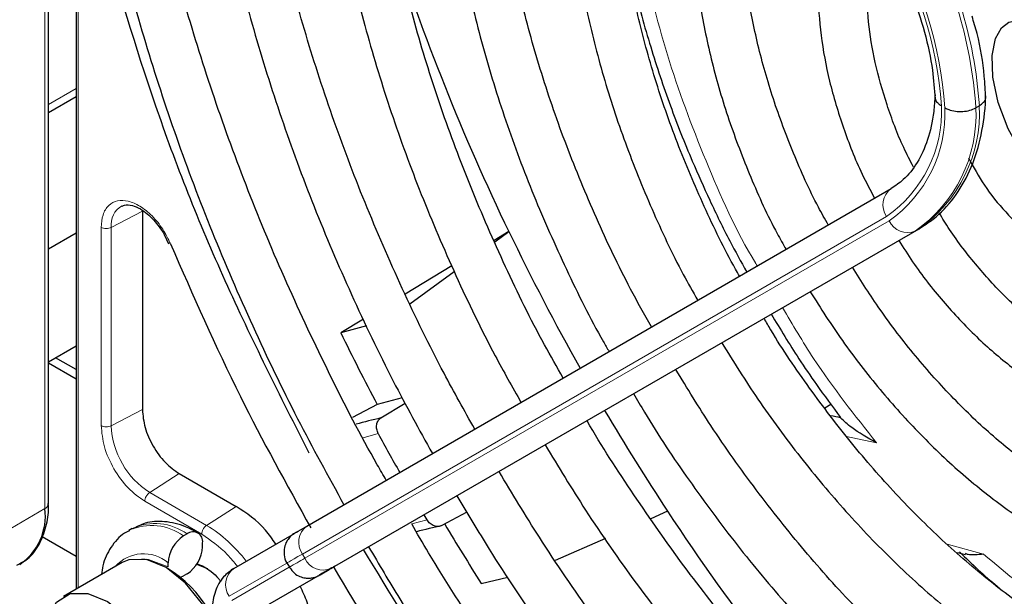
# Paper-space layout 'Blatt2' of a CAD drawing. Header units: millimetres. Extents: x 5 to 418, y 2 to 292.
# Tile 62 of 115: x 96.41 to 103.14, y 216.33 to 220.27. Entities that reach past the tile are written whole.
import ezdxf

# ---------------------------------------------------------------- set-up
doc = ezdxf.new("R2010")
doc.units = ezdxf.units.MM

psp = doc.layouts.new('Blatt2')

# ---------------------------------------------------------------- linework, layer by layer
at = {"color": 7, "linetype": 'Continuous', "lineweight": 25}
for p, q in [((96.6064, 216.9611), (96.6064, 223.2383)), ((96.7949, 222.4881), (96.7949, 216.3765)), ((96.7949, 219.742), (96.6064, 219.6332)), ((102.9739, 219.6811), (102.9503, 219.6675)), ((98.3744, 216.8075), (102.3709, 219.1154)), ((97.2484, 218.9596), (97.2484, 217.6039)), ((98.5646, 216.5324), (102.5612, 218.8403)), ((96.7949, 218.8092), (96.6064, 218.7004)), ((97.3984, 218.8019), (97.4272, 218.7371)), ((99.7559, 218.8206), (99.655, 218.7599)), ((99.6592, 218.7503), (99.7559, 218.8206)), ((99.3658, 218.5861), (99.0458, 218.3937)), ((99.0782, 218.3277), (99.3818, 218.5485)), ((98.7605, 218.2222), (98.6055, 218.1291)), ((98.7824, 218.1767), (98.6055, 218.1291)), ((96.6064, 217.9306), (96.7949, 218.0394)), ((96.7949, 217.8781), (96.6551, 217.9588)), ((96.7949, 217.8123), (96.6064, 217.9211)), ((98.8544, 217.6397), (98.6853, 217.5507)), ((99.0259, 217.6852), (98.8544, 217.6397)), ((98.8806, 217.547), (99.0463, 217.6475)), ((101.9163, 217.616), (101.9578, 217.6414)), ((97.5012, 217.166), (97.8901, 216.9415)), ((99.1964, 216.8502), (99.1756, 216.8853)), ((99.4677, 216.9037), (99.298, 216.8106)), ((100.8411, 216.9085), (100.7261, 216.8581)), ((97.1793, 216.7909), (97.1557, 216.7773)), ((97.5542, 216.7537), (97.5307, 216.7401)), ((97.8743, 216.5186), (98.2881, 216.7576)), ((96.562, 216.7352), (96.7949, 216.6008)), ((97.6603, 216.6653), (97.6603, 216.6925)), ((100.4155, 216.7218), (100.0728, 216.5714)), ((102.8246, 216.628), (102.8792, 216.6137)), ((97.1094, 216.5581), (96.7087, 216.3268)), ((97.4246, 216.5292), (97.4246, 216.5564)), ((97.6208, 216.5497), (97.6603, 216.536)), ((98.2374, 216.5552), (98.2541, 216.5263)), ((97.5542, 216.4815), (97.5307, 216.4679)), ((98.0645, 216.2435), (98.4783, 216.4825)), ((98.4654, 216.4751), (98.5256, 216.5098)), ((99.5668, 216.4158), (99.7479, 216.459))]:
    psp.add_line(p, q, dxfattribs=at)
at = {"color": 7, "linetype": 'Continuous', "lineweight": 18}
for p, q in [((96.582, 223.2004), (96.582, 216.9271)), ((96.8095, 222.3559), (96.8095, 216.385)), ((96.6064, 219.6895), (96.7949, 219.7983)), ((96.6064, 219.6332), (96.7949, 219.7421)), ((97.2484, 218.9596), (97.0356, 218.849)), ((102.3399, 218.9243), (98.3433, 216.6164)), ((96.9668, 217.4943), (96.9668, 218.85)), ((97.0356, 217.4933), (97.0356, 218.849)), ((98.36, 216.5875), (102.3565, 218.8954)), ((102.5612, 218.8403), (102.5376, 218.8267)), ((102.5376, 218.8267), (98.5411, 216.5188)), ((97.2484, 217.6039), (97.0356, 217.4933)), ((98.8623, 217.4397), (98.7588, 217.4108)), ((102.2715, 217.3769), (102.0656, 217.4204)), ((97.5012, 217.166), (97.299, 217.037)), ((97.6879, 216.8125), (97.299, 217.037)), ((97.6544, 216.7524), (97.2656, 216.9769)), ((96.2685, 216.7461), (96.582, 216.9271)), ((97.8901, 216.9415), (97.6879, 216.8125)), ((99.0913, 216.8219), (99.1964, 216.8502)), ((102.7542, 216.6828), (103.0027, 216.6155)), ((98.3433, 216.6164), (98.36, 216.5875)), ((98.2374, 216.5551), (97.8432, 216.3275)), ((97.8599, 216.2986), (98.2534, 216.5259)), ((98.4548, 216.4689), (98.0409, 216.2299))]:
    psp.add_line(p, q, dxfattribs=at)
at = {"color": 7, "linetype": 'Continuous', "lineweight": 25, "flags": 128}
for points in [[(103.6382, 218.9876), (103.5154, 219.0703), (103.3868, 219.1946), (103.2691, 219.3491), (103.1718, 219.5232), (103.1025, 219.7038), (103.0657, 219.8761), (103.0617, 220.0257), (103.0852, 220.1401), (103.1257, 220.2136), (103.1767, 220.2537), (103.2481, 220.2687), (103.3409, 220.2544), (103.4577, 220.2028), (103.4577, 220.2028), (103.5243, 220.1595), (103.6541, 220.0468), (103.7765, 219.9012), (103.8112, 219.8454)], [(98.3002, 216.7646), (98.3033, 216.7665), (98.3151, 216.7733), (98.331, 216.7824), (98.3508, 216.7939), (98.3744, 216.8075)], [(97.6927, 215.5477), (97.6976, 215.5506), (97.7746, 215.6353), (97.8111, 215.7653), (97.8032, 215.9264), (97.7517, 216.1012), (97.6622, 216.2708), (97.5444, 216.4167), (97.411, 216.5233), (97.2766, 216.5788), (97.1557, 216.5774), (97.1094, 216.5581)], [(97.6957, 216.5155), (97.6956, 216.5156), (97.62, 216.5459)], [(98.5248, 216.5093), (98.5212, 216.5073), (98.5102, 216.5009), (98.4953, 216.4923), (98.4768, 216.4816), (98.4548, 216.4689)], [(98.5411, 216.5188), (98.5175, 216.5052), (98.4977, 216.4938), (98.4818, 216.4846), (98.47, 216.4778), (98.4624, 216.4734), (98.4591, 216.4715), (98.459, 216.4714)], [(98.4783, 216.4825), (98.5019, 216.4961), (98.5217, 216.5076), (98.5376, 216.5167), (98.5494, 216.5235), (98.5534, 216.5259)], [(98.5256, 216.5098), (98.5305, 216.5127), (98.5316, 216.5133)], [(98.5604, 216.5299), (98.5593, 216.5293), (98.554, 216.5262)], [(97.5074, 216.4575), (97.51, 216.4583), (97.5307, 216.4679)], [(96.5878, 216.0597), (96.603, 216.179), (96.6606, 216.2878), (96.755, 216.3461), (96.8759, 216.3475), (97.0103, 216.292), (97.1437, 216.1854), (97.2615, 216.0394), (97.351, 215.8699), (97.4025, 215.6951), (97.4104, 215.5339), (97.3739, 215.404), (97.2969, 215.3193), (97.1878, 215.2891), (97.1878, 215.2891)]]:
    psp.add_lwpolyline(points, dxfattribs=at)
at = {"color": 7, "linetype": 'Continuous', "lineweight": 18, "flags": 128}
for points in [[(98.3433, 216.6164), (98.3129, 216.5988), (98.2874, 216.584), (98.2669, 216.5722), (98.2517, 216.5634), (98.2419, 216.5578), (98.2376, 216.5553), (98.2374, 216.5552)], [(97.2458, 216.5838), (97.2903, 216.58), (97.4246, 216.5292)], [(98.459, 216.4714), (98.4601, 216.472), (98.4654, 216.4751)]]:
    psp.add_lwpolyline(points, dxfattribs=at)
at = {"color": 7, "linetype": 'Continuous', "lineweight": 18}
for centre, radius, start, end in [((100.0344, 219.4835), 2.9461, 3.84586, 30.94452), ((100.0109, 219.4699), 2.9461, 3.84586, 30.94452), ((100.0396, 219.4926), 2.6814, 4.03412, 30.92588), ((100.0151, 219.4773), 2.7296, 3.99715, 30.92952), ((101.8375, 219.644), 0.8777, 304.91275, 2.4318), ((101.8444, 219.6287), 0.8944, 304.92656, 2.49063), ((101.9816, 219.6213), 0.9698, 304.98315, 2.73052), ((102.0051, 219.6349), 0.9698, 304.98315, 2.73052), ((102.4529, 219.004), 0.1383, 126.35124, 215.18509), ((97.1829, 218.8682), 0.1486, 119.52026, 187.42766), ((102.4821, 218.9535), 0.1384, 204.8163, 293.64307), ((97.6075, 217.5193), 0.5725, 182.60548, 237.39452), ((97.3112, 216.4393), 0.3724, 53.88996, 114.14131), ((97.3353, 216.4543), 0.371, 53.82146, 114.86808), ((97.1863, 215.9866), 0.9663, 36.9374, 58.72665), ((98.4564, 216.6961), 0.1383, 126.35124, 215.18509), ((97.2565, 216.3595), 0.2589, 49.51679, 138.47198), ((215.9212, 12.9413), 235.1434, 119.997057, 120.026869), ((98.4856, 216.6456), 0.1384, 204.8163, 293.64307), ((97.9563, 216.4072), 0.1383, 126.35124, 215.18509), ((96.7728, 219.5465), 3.5062, 299.97803, 300.10636)]:
    psp.add_arc(centre, radius, start, end, dxfattribs=at)
at = {"color": 7, "linetype": 'Continuous', "lineweight": 25}
for centre, radius, start, end in [((113.6825, 225.5532), 15.4687, 197.7298, 205.80096), ((114.5095, 225.933), 16.3785, 205.73768, 209.42324), ((114.1359, 225.7207), 17.2866, 206.05041, 207.87023), ((114.5374, 225.9452), 16.4088, 210.57672, 213.41658), ((100.1878, 208.4561), 9.2757, 78.57756, 78.99642), ((100.2571, 211.7069), 6.0001, 103.26292, 104.94227), ((113.3423, 225.257), 16.4554, 208.36326, 209.42011), ((96.5647, 216.9652), 0.0419, 294.37466, 354.3052), ((96.1856, 216.8766), 0.3996, 304.05635, 7.25583), ((113.7737, 225.4094), 15.4763, 213.31791, 222.20638), ((114.222, 225.7634), 17.3825, 210.96241, 212.53109), ((97.5956, 216.703), 0.0655, 350.78596, 129.20329), ((100.538, 211.2056), 5.7405, 102.47533, 104.27409), ((97.6549, 216.5459), 0.2305, 122.60548, 177.39452), ((97.43, 216.6757), 0.2305, 302.60548, 357.39452), ((97.0009, 215.8219), 0.8125, 0.47936, 59.51524), ((184.429, 67.7937), 171.7437, 119.997132, 120.026725)]:
    psp.add_arc(centre, radius, start, end, dxfattribs=at)
for points, knots in [([(98.4116, 227.6195), (98.3131, 227.5398), (98.1057, 227.372), (97.8264, 227.0634), (97.5672, 226.7078), (97.3417, 226.3117), (97.1503, 225.8787), (96.9944, 225.4105), (96.8749, 224.91), (96.7926, 224.3799), (96.7478, 223.8234), (96.7409, 223.2437), (96.7717, 222.644), (96.8399, 222.0277), (96.9453, 221.3983), (97.087, 220.7591), (97.2642, 220.1136), (97.476, 219.4655), (97.7209, 218.8181), (97.9984, 218.1754), (98.2984, 217.5512), (98.5198, 217.1489), (98.6273, 216.9535)], [0, 0, 0, 0, 0.045036, 0.094766, 0.144622, 0.194644, 0.244835, 0.295175, 0.345629, 0.396161, 0.446738, 0.497338, 0.547939, 0.598533, 0.649113, 0.699679, 0.750229, 0.800766, 0.851292, 0.901808, 0.952318, 1, 1, 1, 1]), ([(98.9172, 217.1209), (98.8965, 217.1563), (98.7584, 217.3919), (98.5286, 217.8418), (98.2317, 218.467), (97.9678, 219.1), (97.7353, 219.7354), (97.5364, 220.3701), (97.3718, 221.0002), (97.2426, 221.622), (97.1493, 222.2321), (97.0926, 222.8267), (97.0725, 223.4025), (97.0891, 223.9562), (97.1421, 224.4846), (97.2311, 224.9846), (97.3553, 225.4536), (97.514, 225.889), (97.7062, 226.2884), (97.9303, 226.6507), (98.1876, 226.9705), (98.4055, 227.1958), (98.5464, 227.2991), (98.5817, 227.325)], [0, 0, 0, 0, 0.0090432, 0.060312, 0.1115771, 0.1628355, 0.2140841, 0.2653199, 0.3165401, 0.3677422, 0.4189241, 0.4700846, 0.5212243, 0.5723461, 0.6234566, 0.6745652, 0.7256871, 0.7768483, 0.8280854, 0.8794441, 0.930974, 0.9827148, 1, 1, 1, 1]), ([(99.0199, 226.5659), (98.9652, 226.5237), (98.8069, 226.4017), (98.5774, 226.1526), (98.3312, 225.8241), (98.1194, 225.4541), (97.9416, 225.0474), (97.7995, 224.6057), (97.6939, 224.1321), (97.6256, 223.6295), (97.5951, 223.1015), (97.6025, 222.5514), (97.6477, 221.9828), (97.7301, 221.3995), (97.8493, 220.8049), (98.0044, 220.203), (98.1944, 219.5974), (98.4178, 218.9919), (98.6742, 218.3906), (98.9442, 217.8251), (99.1418, 217.4675), (99.2326, 217.3031)], [0, 0, 0, 0, 0.028294, 0.081882, 0.135618, 0.189564, 0.243733, 0.298097, 0.35261, 0.40722, 0.461884, 0.51657, 0.571253, 0.625922, 0.680572, 0.735203, 0.789815, 0.844412, 0.898996, 0.953571, 1, 1, 1, 1]), ([(99.5224, 217.4705), (99.4512, 217.5973), (99.274, 217.9129), (99.0224, 218.4314), (98.7661, 219.0193), (98.5424, 219.6115), (98.3515, 220.2033), (98.195, 220.7911), (98.0737, 221.3708), (97.9885, 221.9385), (97.9396, 222.4904), (97.9274, 223.0229), (97.9518, 223.5323), (98.0123, 224.0155), (98.1084, 224.4691), (98.2392, 224.8904), (98.4038, 225.2767), (98.6006, 225.6268), (98.8308, 225.9349), (99.0275, 226.1513), (99.1562, 226.2497), (99.1883, 226.2742)], [0, 0, 0, 0, 0.037346, 0.092917, 0.148479, 0.20403, 0.259565, 0.315079, 0.370569, 0.426032, 0.481467, 0.536873, 0.592256, 0.647627, 0.703, 0.7584, 0.813873, 0.869475, 0.92528, 0.981353, 1, 1, 1, 1]), ([(99.6255, 225.5171), (99.6073, 225.5035), (99.4921, 225.4174), (99.3083, 225.2165), (99.0783, 224.9146), (98.8839, 224.5696), (98.7232, 224.1886), (98.5986, 223.7729), (98.5108, 223.326), (98.4606, 222.8514), (98.4484, 222.3526), (98.4741, 221.8337), (98.5374, 221.2985), (98.6377, 220.751), (98.7742, 220.1952), (98.9459, 219.6352), (99.151, 219.075), (99.3896, 218.5193), (99.6185, 218.0431), (99.7786, 217.7591), (99.8384, 217.6529)], [0, 0, 0, 0, 0.010955, 0.069466, 0.128157, 0.187128, 0.246402, 0.305942, 0.365676, 0.42553, 0.485445, 0.545376, 0.605295, 0.665189, 0.725058, 0.784901, 0.844721, 0.904524, 0.964315, 1, 1, 1, 1]), ([(100.1271, 217.8196), (100.0838, 217.8954), (99.9414, 218.1444), (99.729, 218.5803), (99.4915, 219.1217), (99.2872, 219.6675), (99.1157, 220.2125), (98.9787, 220.7526), (98.8772, 221.2834), (98.8118, 221.8007), (98.7829, 222.3005), (98.7905, 222.7789), (98.8343, 223.232), (98.9137, 223.6564), (99.0279, 224.049), (99.1755, 224.4071), (99.3561, 224.7274), (99.5602, 225.0051), (99.718, 225.1537), (99.794, 225.2252)], [0, 0, 0, 0, 0.026779, 0.087955, 0.149121, 0.210271, 0.271397, 0.332493, 0.393555, 0.454577, 0.515558, 0.576501, 0.637419, 0.698329, 0.759264, 0.820282, 0.881468, 0.942931, 1, 1, 1, 1]), ([(100.2354, 224.4683), (100.1622, 224.3989), (100.0073, 224.2521), (99.8097, 223.9773), (99.6358, 223.6582), (99.4974, 223.3015), (99.3951, 222.9117), (99.3301, 222.4918), (99.303, 222.046), (99.3141, 221.5784), (99.363, 221.0934), (99.4492, 220.5954), (99.5717, 220.0888), (99.7296, 219.5782), (99.9205, 219.0675), (100.1459, 218.563), (100.321, 218.206), (100.4281, 218.0233), (100.4412, 218.001)], [0, 0, 0, 0, 0.058518, 0.123809, 0.1895, 0.255628, 0.322126, 0.38888, 0.455778, 0.522736, 0.589688, 0.656612, 0.723497, 0.790345, 0.857162, 0.923953, 0.99073, 1, 1, 1, 1]), ([(100.7315, 218.1687), (100.683, 218.2548), (100.5459, 218.4987), (100.3504, 218.9135), (100.1457, 219.4062), (99.9746, 219.9013), (99.837, 220.3932), (99.7346, 220.8773), (99.668, 221.3489), (99.6378, 221.8034), (99.644, 222.2366), (99.6861, 222.6441), (99.7635, 223.0222), (99.8749, 223.3679), (100.0196, 223.6771), (100.1931, 223.9505), (100.3327, 224.0979), (100.4024, 224.1714)], [0, 0, 0, 0, 0.037667, 0.106577, 0.175468, 0.24433, 0.313152, 0.381924, 0.450638, 0.51929, 0.587883, 0.656434, 0.724974, 0.793559, 0.862291, 0.931327, 1, 1, 1, 1]), ([(100.844, 223.4066), (100.7981, 223.3617), (100.6797, 223.2461), (100.5253, 223.0138), (100.3787, 222.7182), (100.2688, 222.3856), (100.1954, 222.0216), (100.16, 221.6299), (100.1629, 221.2153), (100.2039, 220.7828), (100.2823, 220.3373), (100.3972, 219.884), (100.5466, 219.4275), (100.7308, 218.9739), (100.8986, 218.6129), (101.0139, 218.4098), (101.0473, 218.351)], [0, 0, 0, 0, 0.047486, 0.122435, 0.198023, 0.274288, 0.351089, 0.428222, 0.505507, 0.582816, 0.660082, 0.73729, 0.81444, 0.891543, 0.968612, 1, 1, 1, 1]), ([(101.3341, 218.5166), (101.3248, 218.5326), (101.2347, 218.6867), (101.0892, 218.9921), (100.9027, 219.4271), (100.751, 219.8656), (100.6325, 220.3002), (100.5493, 220.7261), (100.502, 221.1378), (100.491, 221.5302), (100.5158, 221.8985), (100.576, 222.238), (100.6694, 222.5459), (100.797, 222.8153), (100.914, 223.0028), (100.9967, 223.0858), (101.0173, 223.1064)], [0, 0, 0, 0, 0.009279, 0.089872, 0.17044, 0.25096, 0.331413, 0.41178, 0.492045, 0.572204, 0.652271, 0.732297, 0.812351, 0.892606, 0.973344, 1, 1, 1, 1]), ([(101.4573, 222.3441), (101.4308, 222.3156), (101.3436, 222.2219), (101.231, 222.0215), (101.1206, 221.7483), (101.0486, 221.4398), (101.014, 221.1033), (101.018, 220.7436), (101.0602, 220.3666), (101.1401, 219.9785), (101.2553, 219.5848), (101.4066, 219.1925), (101.5401, 218.8953), (101.6312, 218.7355), (101.6515, 218.6999)], [0, 0, 0, 0, 0.039741, 0.130363, 0.222184, 0.315157, 0.408913, 0.503045, 0.59725, 0.691378, 0.785399, 0.879323, 0.973179, 1, 1, 1, 1]), ([(101.9404, 218.8668), (101.9176, 218.9072), (101.8279, 219.0663), (101.6995, 219.3561), (101.5592, 219.7282), (101.4541, 220.0988), (101.3834, 220.4603), (101.3487, 220.8068), (101.3498, 221.1319), (101.3858, 221.4308), (101.4565, 221.6962), (101.5405, 221.8996), (101.6109, 221.9973), (101.6368, 222.0333)], [0, 0, 0, 0, 0.0344765, 0.1357611, 0.2369695, 0.3380528, 0.4389646, 0.5396681, 0.6401524, 0.7404648, 0.8407373, 0.9412343, 1, 1, 1, 1]), ([(102.0789, 221.2675), (102.0661, 221.25), (102.0089, 221.1715), (101.9431, 220.9965), (101.8838, 220.7463), (101.8654, 220.4657), (101.8853, 220.1649), (101.9433, 219.8506), (102.0392, 219.5314), (102.1445, 219.2613), (102.2282, 219.1045), (102.2574, 219.0498)], [0, 0, 0, 0, 0.035581, 0.159078, 0.285432, 0.413893, 0.543301, 0.672765, 0.802002, 0.931013, 1, 1, 1, 1]), ([(102.5231, 219.2622), (102.5002, 219.3064), (102.4283, 219.4456), (102.3385, 219.6878), (102.2564, 219.9779), (102.2106, 220.2577), (102.2005, 220.5172), (102.2213, 220.7448), (102.2597, 220.8661), (102.2778, 220.9232)], [0, 0, 0, 0, 0.073749, 0.232322, 0.390518, 0.548152, 0.705087, 0.86135, 1, 1, 1, 1]), ([(96.9659, 220.8877), (97.0822, 220.4877), (97.315, 219.6873), (97.7942, 218.4808), (98.1901, 217.6984), (98.3879, 217.3073)], [0, 0, 0, 0, 0.333225, 0.666786, 1, 1, 1, 1]), ([(102.316, 220.8569), (102.3411, 220.8119), (102.4142, 220.6806), (102.5148, 220.4542), (102.6035, 220.1845), (102.6559, 219.9393), (102.6663, 219.7938), (102.6709, 219.7298)], [0, 0, 0, 0, 0.121243, 0.354097, 0.586718, 0.818525, 1, 1, 1, 1]), ([(100.5411, 220.8467), (100.5631, 220.7322), (100.6115, 220.4798), (100.7199, 220.0893), (100.8539, 219.6885), (100.9925, 219.3385), (101.1306, 219.0306), (101.2537, 218.7765), (101.3435, 218.6151), (101.3826, 218.5447)], [0, 0, 0, 0, 0.149798, 0.330043, 0.502835, 0.665623, 0.782034, 0.904853, 1, 1, 1, 1]), ([(104.0511, 220.0833), (104.0263, 220.1192), (103.9562, 220.2207), (103.8192, 220.3561), (103.698, 220.4477), (103.6005, 220.5058), (103.4975, 220.5579), (103.3467, 220.6025), (103.1776, 220.6056), (103.028, 220.5591), (102.9265, 220.4983), (102.889, 220.4451), (102.8826, 220.4361)], [0, 0, 0, 0, 0.077715, 0.219903, 0.355691, 0.375851, 0.453134, 0.598863, 0.724632, 0.8456, 0.973943, 1, 1, 1, 1]), ([(103.0181, 219.7351), (103.0151, 219.7846), (103.0064, 219.9276), (102.9779, 220.1156), (102.9358, 220.2544), (102.9238, 220.2936)], [0, 0, 0, 0, 0.2753594, 0.794854, 1, 1, 1, 1]), ([(102.6709, 219.755), (102.6684, 219.7168), (102.661, 219.6055), (102.6239, 219.4435), (102.5522, 219.2867), (102.4662, 219.1791), (102.3992, 219.1343), (102.3709, 219.1154)], [0, 0, 0, 0, 0.121998, 0.35528, 0.588901, 0.826298, 1, 1, 1, 1]), ([(102.5612, 218.8403), (102.5942, 218.8615), (102.6835, 218.9187), (102.8051, 219.0476), (102.9137, 219.232), (102.9855, 219.4485), (103.0123, 219.6275), (103.0172, 219.7305), (103.0181, 219.749)], [0, 0, 0, 0, 0.120337, 0.325835, 0.532783, 0.744527, 0.954131, 1, 1, 1, 1]), ([(102.6725, 219.7407), (102.6725, 219.7348), (102.6726, 219.7191), (102.6889, 219.699), (102.7059, 219.6862), (102.7137, 219.6816), (102.7144, 219.6812)], [0, 0, 0, 0, 0.267005, 0.707923, 0.972609, 1, 1, 1, 1]), ([(102.9739, 219.6811), (102.9844, 219.6887), (103.0055, 219.7038), (103.0186, 219.727), (103.0163, 219.7406), (103.0157, 219.7445)], [0, 0, 0, 0, 0.416078, 0.832149, 1, 1, 1, 1]), ([(102.738, 219.6676), (102.7388, 219.6672), (102.7467, 219.6627), (102.7689, 219.6527), (102.81, 219.6427), (102.861, 219.6411), (102.911, 219.6489), (102.9372, 219.6613), (102.9503, 219.6675)], [0, 0, 0, 0, 0.013464, 0.142089, 0.356782, 0.571253, 0.785625, 1, 1, 1, 1]), ([(102.8992, 219.3254), (102.934, 219.2622), (103.0073, 219.1289), (103.1518, 218.9498), (103.3178, 218.7925), (103.498, 218.6781), (103.635, 218.6163), (103.7093, 218.61), (103.7209, 218.609)], [0, 0, 0, 0, 0.175188, 0.369422, 0.564863, 0.762583, 0.963089, 1, 1, 1, 1]), ([(97.1104, 218.9941), (97.1156, 218.9974), (97.132, 219.0079), (97.175, 219.0034), (97.2308, 218.9805), (97.2816, 218.9447), (97.3402, 218.89), (97.3757, 218.8363), (97.3984, 218.8019)], [0, 0, 0, 0, 0.09615, 0.304831, 0.476585, 0.615596, 0.753805, 1, 1, 1, 1]), ([(104.0561, 217.8429), (104.047, 217.8437), (103.9747, 217.8502), (103.8208, 217.9062), (103.6033, 218.0129), (103.3819, 218.1658), (103.1644, 218.3557), (102.9582, 218.581), (102.8007, 218.7815), (102.7222, 218.9111), (102.6992, 218.9492)], [0, 0, 0, 0, 0.022262, 0.176417, 0.328409, 0.480023, 0.631813, 0.784027, 0.936627, 1, 1, 1, 1]), ([(97.4411, 218.7365), (97.5942, 218.3868), (97.8824, 217.7284), (98.2354, 217.0928), (98.4009, 216.7948)], [0, 0, 0, 0, 0.531204, 1, 1, 1, 1]), ([(102.4241, 218.7612), (102.4546, 218.7118), (102.5461, 218.564), (102.7245, 218.3403), (102.9522, 218.0966), (103.1954, 217.8877), (103.4474, 217.7176), (103.7043, 217.5898), (103.9588, 217.5142), (104.1449, 217.4834), (104.2396, 217.4953), (104.2557, 217.4973)], [0, 0, 0, 0, 0.0645949, 0.193533, 0.3226821, 0.4521808, 0.5821472, 0.7126162, 0.8433308, 0.9733049, 1, 1, 1, 1]), ([(104.7005, 216.7269), (104.7, 216.7268), (104.6244, 216.7122), (104.4531, 216.7255), (104.1906, 216.7714), (103.9148, 216.8688), (103.6333, 217.0091), (103.3497, 217.1923), (103.0689, 217.4153), (102.7953, 217.6748), (102.5347, 217.9671), (102.3014, 218.2686), (102.1673, 218.4805), (102.1059, 218.5774)], [0, 0, 0, 0, 0.0006075, 0.1052974, 0.2078829, 0.3092315, 0.4100683, 0.5107943, 0.6115581, 0.7124533, 0.8134936, 0.9146557, 1, 1, 1, 1]), ([(101.8162, 218.4101), (101.8883, 218.2974), (102.0373, 218.0641), (102.292, 217.7372), (102.5687, 217.4293), (102.8609, 217.154), (103.1638, 216.9149), (103.4734, 216.716), (103.7854, 216.5607), (104.0957, 216.4515), (104.3985, 216.3934), (104.6617, 216.3802), (104.815, 216.409), (104.8772, 216.4208)], [0, 0, 0, 0, 0.087876, 0.181746, 0.275693, 0.369759, 0.463981, 0.558384, 0.652963, 0.747628, 0.842097, 0.935945, 1, 1, 1, 1]), ([(105.3179, 215.6575), (105.3024, 215.653), (105.2003, 215.6234), (104.9895, 215.6139), (104.6887, 215.6327), (104.3722, 215.7026), (104.0464, 215.8174), (103.7142, 215.9772), (103.3794, 216.1801), (103.0462, 216.4241), (102.7185, 216.7063), (102.4006, 217.0236), (102.0958, 217.3719), (101.8107, 217.7487), (101.6116, 218.0366), (101.5167, 218.2019), (101.5014, 218.2284)], [0, 0, 0, 0, 0.014864, 0.097891, 0.179836, 0.260915, 0.341479, 0.421805, 0.502068, 0.582337, 0.662662, 0.743061, 0.82353, 0.904058, 0.984625, 1, 1, 1, 1]), ([(101.5503, 218.2566), (101.6121, 218.1541), (101.7107, 217.9907), (101.8711, 217.7562), (101.9689, 217.625), (102.0246, 217.5502)], [0, 0, 0, 0, 0.419366, 0.66906, 1, 1, 1, 1]), ([(101.2117, 218.061), (101.2926, 217.9313), (101.4614, 217.6608), (101.7474, 217.2749), (102.0587, 216.9028), (102.3871, 216.561), (102.7286, 216.2527), (103.0796, 215.9815), (103.4366, 215.7507), (103.7958, 215.563), (104.1535, 215.4208), (104.5053, 215.3268), (104.8479, 215.2805), (105.1735, 215.2902), (105.3895, 215.3165), (105.4891, 215.353), (105.4929, 215.3544)], [0, 0, 0, 0, 0.0710555, 0.1481132, 0.225204, 0.3023463, 0.3795579, 0.4568542, 0.5342438, 0.6117221, 0.689258, 0.7667387, 0.8440008, 0.9208176, 0.9969662, 1, 1, 1, 1]), ([(105.929, 214.5991), (105.8667, 214.5808), (105.7058, 214.5334), (105.4209, 214.5102), (105.0813, 214.524), (104.7265, 214.587), (104.361, 214.696), (103.9874, 214.8506), (103.6094, 215.0496), (103.2302, 215.2911), (102.8537, 215.5732), (102.4833, 215.8934), (102.1227, 216.2487), (101.7752, 216.6358), (101.4451, 217.0515), (101.1491, 217.4662), (100.9758, 217.7498), (100.8967, 217.8791)], [0, 0, 0, 0, 0.044535, 0.115036, 0.18491, 0.25425, 0.323233, 0.39202, 0.460724, 0.529412, 0.598115, 0.666856, 0.735642, 0.804471, 0.873336, 0.942229, 1, 1, 1, 1]), ([(100.6088, 217.7129), (100.6333, 217.6704), (100.7505, 217.4666), (100.9861, 217.1185), (101.3133, 216.6743), (101.6623, 216.2571), (102.0274, 215.869), (102.4063, 215.5139), (102.7956, 215.1949), (103.192, 214.9149), (103.5923, 214.6766), (103.993, 214.4823), (104.3906, 214.3339), (104.7816, 214.2334), (105.1624, 214.1815), (105.5281, 214.181), (105.8431, 214.219), (106.0257, 214.2784), (106.1001, 214.3026)], [0, 0, 0, 0, 0.017616, 0.084446, 0.151286, 0.218148, 0.285041, 0.351974, 0.418957, 0.485995, 0.553088, 0.62023, 0.687388, 0.754495, 0.821455, 0.888141, 0.954425, 1, 1, 1, 1]), ([(98.8623, 217.4397), (98.858, 217.4497), (98.8494, 217.4699), (98.8498, 217.502), (98.8598, 217.5302), (98.8737, 217.5414), (98.8806, 217.547)], [0, 0, 0, 0, 0.250494, 0.503104, 0.754115, 1, 1, 1, 1]), ([(106.5385, 213.5433), (106.5072, 213.5311), (106.3707, 213.478), (106.105, 213.4311), (105.7444, 213.4046), (105.365, 213.4291), (104.9723, 213.5), (104.5684, 213.6178), (104.1565, 213.7812), (103.7394, 213.9894), (103.3204, 214.2407), (102.9028, 214.5335), (102.4899, 214.8656), (102.0849, 215.2345), (101.691, 215.6374), (101.3116, 216.0714), (100.9486, 216.5324), (100.609, 217.0193), (100.3894, 217.3537), (100.2911, 217.5283), (100.2906, 217.5291)], [0, 0, 0, 0, 0.01859, 0.081144, 0.14333, 0.205112, 0.26656, 0.32778, 0.388866, 0.449891, 0.510899, 0.571911, 0.632945, 0.694007, 0.755099, 0.816219, 0.877362, 0.938523, 0.999696, 1, 1, 1, 1]), ([(102.2715, 217.3769), (102.2093, 217.4115), (102.1062, 217.4689), (102.0479, 217.5256), (102.0248, 217.5481)], [0, 0, 0, 0, 0.602753, 1, 1, 1, 1]), ([(100.0035, 217.3633), (100.0943, 217.2136), (100.2911, 216.8893), (100.6234, 216.4135), (100.991, 215.9358), (101.3782, 215.4854), (101.7811, 215.065), (102.1972, 214.6779), (102.6236, 214.327), (103.0571, 214.0149), (103.4947, 213.744), (103.9334, 213.5164), (104.37, 213.3342), (104.8013, 213.1987), (105.2238, 213.1116), (105.6345, 213.0731), (106.0291, 213.0854), (106.3904, 213.1396), (106.6084, 213.2134), (106.7093, 213.2475)], [0, 0, 0, 0, 0.051309, 0.111098, 0.170898, 0.230714, 0.290553, 0.35042, 0.41032, 0.470257, 0.530232, 0.590239, 0.650267, 0.710279, 0.770224, 0.830034, 0.889626, 0.948923, 1, 1, 1, 1]), ([(107.1473, 212.4888), (107.1319, 212.4821), (107.0042, 212.4258), (106.741, 212.3647), (106.3591, 212.3094), (105.9564, 212.3064), (105.5387, 212.3498), (105.1079, 212.4406), (104.6668, 212.5779), (104.218, 212.7609), (103.7645, 212.9886), (103.3093, 213.2595), (102.8552, 213.5721), (102.4054, 213.9244), (101.9628, 214.314), (101.5305, 214.7386), (101.1113, 215.1955), (100.708, 215.6813), (100.3241, 216.1936), (99.9813, 216.6937), (99.779, 217.0302), (99.6882, 217.1813)], [0, 0, 0, 0, 0.0077893, 0.064483, 0.1209559, 0.1771451, 0.2330663, 0.2887779, 0.344348, 0.3998354, 0.4552837, 0.5107218, 0.5661627, 0.6216183, 0.6770942, 0.7325918, 0.7881102, 0.8436466, 0.8991977, 0.9547596, 1, 1, 1, 1]), ([(99.4006, 217.0152), (99.4731, 216.8925), (99.6581, 216.5799), (99.9839, 216.0974), (100.3719, 215.5697), (100.7808, 215.068), (101.2069, 214.5945), (101.6479, 214.1525), (102.101, 213.7446), (102.5634, 213.3737), (103.0323, 213.0419), (103.505, 212.7515), (103.9785, 212.5044), (104.4499, 212.3025), (104.9162, 212.1471), (105.3744, 212.0395), (105.8214, 211.9806), (106.2544, 211.9704), (106.669, 212.0112), (107.0247, 212.0852), (107.2312, 212.1661), (107.3148, 212.1988)], [0, 0, 0, 0, 0.035219, 0.089791, 0.144368, 0.198955, 0.253556, 0.308176, 0.362817, 0.417482, 0.472174, 0.526893, 0.581635, 0.636391, 0.691138, 0.745845, 0.800467, 0.85495, 0.90924, 0.963298, 1, 1, 1, 1]), ([(96.3904, 216.541), (96.4151, 216.5535), (96.4774, 216.585), (96.5465, 216.6779), (96.5913, 216.7994), (96.609, 216.8966), (96.605, 216.953), (96.6043, 216.962)], [0, 0, 0, 0, 0.178353, 0.449155, 0.712576, 0.95398, 1, 1, 1, 1]), ([(98.1614, 216.6844), (98.1385, 216.7174), (98.0604, 216.8303), (97.9607, 216.8954), (97.8901, 216.9415)], [0, 0, 0, 0, 0.292389, 1, 1, 1, 1]), ([(97.6292, 216.7612), (97.6012, 216.7759), (97.5266, 216.8151), (97.4042, 216.8434), (97.2772, 216.839), (97.211, 216.8028), (97.1839, 216.7879)], [0, 0, 0, 0, 0.1893507, 0.5031788, 0.7960606, 1, 1, 1, 1]), ([(107.7542, 211.4377), (107.74, 211.4312), (107.6063, 211.369), (107.3298, 211.2954), (106.9255, 211.2211), (106.4994, 211.1992), (106.0573, 211.2237), (105.6009, 211.296), (105.1328, 211.4152), (104.6554, 211.5807), (104.1715, 211.7916), (103.6837, 212.0469), (103.1948, 212.3452), (102.7075, 212.6849), (102.2249, 213.0642), (101.7495, 213.4809), (101.2842, 213.9327), (100.8318, 214.417), (100.3949, 214.9313), (99.9756, 215.4721), (99.5785, 216.0377), (99.2829, 216.4892), (99.1292, 216.7561), (99.0913, 216.8219)], [0, 0, 0, 0, 0.00617, 0.058399, 0.110483, 0.162363, 0.214035, 0.265531, 0.316897, 0.368178, 0.419411, 0.470623, 0.52183, 0.573042, 0.624266, 0.675505, 0.726761, 0.778032, 0.829318, 0.880615, 0.931921, 0.983233, 1, 1, 1, 1]), ([(99.298, 216.8106), (99.2897, 216.8074), (99.273, 216.8011), (99.2436, 216.8069), (99.2158, 216.8233), (99.2029, 216.8413), (99.1964, 216.8502)], [0, 0, 0, 0, 0.243701, 0.495029, 0.749466, 1, 1, 1, 1]), ([(97.1629, 216.7755), (97.1506, 216.7704), (97.0968, 216.7477), (97.0301, 216.6633), (96.9787, 216.5656), (96.9715, 216.4973), (96.9694, 216.4773)], [0, 0, 0, 0, 0.109117, 0.480423, 0.848081, 1, 1, 1, 1]), ([(98.3036, 216.7666), (98.3007, 216.7649), (98.2941, 216.7611), (98.2932, 216.7606), (98.2923, 216.76), (98.2919, 216.7598), (98.2915, 216.7596), (98.2909, 216.7592), (98.2897, 216.7585), (98.2847, 216.7555), (98.2723, 216.7469), (98.2534, 216.7294), (98.2327, 216.7001), (98.2173, 216.6591), (98.2167, 216.6096), (98.2248, 216.5712), (98.2378, 216.5559), (98.2393, 216.5542)], [0, 0, 0, 0, 0.092212, 0.209488, 0.253491, 0.272772, 0.281941, 0.288483, 0.292039, 0.298617, 0.342518, 0.427902, 0.531257, 0.66572, 0.817326, 0.980089, 1, 1, 1, 1]), ([(101.3914, 213.238), (101.145, 213.4918), (100.6506, 214.0009), (99.9553, 214.8552), (99.3159, 215.7356), (98.9412, 216.3518), (98.762, 216.6464)], [0, 0, 0, 0, 0.254215, 0.509942, 0.76567, 1, 1, 1, 1]), ([(98.7965, 216.6663), (98.8665, 216.5471), (99.056, 216.224), (99.3932, 215.7166), (99.803, 215.1462), (100.2344, 214.6011), (100.6838, 214.0831), (101.149, 213.5954), (101.6275, 213.1407), (102.1167, 212.7215), (102.6141, 212.3401), (103.1169, 211.9986), (103.6225, 211.6991), (104.1282, 211.4433), (104.6312, 211.2327), (105.1288, 211.0688), (105.6181, 210.9525), (106.0964, 210.8846), (106.5606, 210.8659), (107.0084, 210.8952), (107.4346, 210.9773), (107.7396, 211.0626), (107.8939, 211.1349), (107.9215, 211.1479)], [0, 0, 0, 0, 0.0295598, 0.0800673, 0.1305787, 0.1810967, 0.2316244, 0.2821645, 0.3327197, 0.3832924, 0.4338844, 0.4844965, 0.535128, 0.5857754, 0.6364312, 0.6870775, 0.7376916, 0.7882425, 0.8386922, 0.8890008, 0.9391371, 0.9890918, 1, 1, 1, 1]), ([(102.8379, 216.6311), (102.9229, 216.5492), (103.0124, 216.4629), (103.1054, 216.3881), (103.1102, 216.3843)], [0, 0, 0, 0, 0.949084, 1, 1, 1, 1]), ([(103.0027, 216.6155), (102.9831, 216.6131), (102.9508, 216.6092), (102.9183, 216.6102), (102.896, 216.6112), (102.8856, 216.6172), (102.8798, 216.6206)], [0, 0, 0, 0, 0.41441, 0.678534, 0.817569, 1, 1, 1, 1]), ([(97.6603, 216.536), (97.6996, 216.5116), (97.7449, 216.4835), (97.7806, 216.4338), (97.7854, 216.4272)], [0, 0, 0, 0, 0.86542, 1, 1, 1, 1]), ([(97.8743, 216.5186), (97.8494, 216.5006), (97.7936, 216.4603), (97.7425, 216.3627), (97.7204, 216.2513), (97.7326, 216.1722), (97.7383, 216.1356)], [0, 0, 0, 0, 0.216325, 0.485292, 0.762016, 1, 1, 1, 1]), ([(98.256, 216.5252), (98.2658, 216.5112), (98.2841, 216.4847), (98.3234, 216.4622), (98.3598, 216.4519), (98.3914, 216.4506), (98.4168, 216.4543), (98.4357, 216.4602), (98.4478, 216.4654), (98.4546, 216.469), (98.457, 216.4703), (98.4576, 216.4706), (98.458, 216.4709), (98.4585, 216.4711), (98.459, 216.4714), (98.46, 216.472), (98.4632, 216.4738), (98.4653, 216.4751)], [0, 0, 0, 0, 0.159951, 0.300812, 0.417801, 0.516578, 0.597611, 0.659936, 0.702319, 0.724924, 0.729269, 0.732332, 0.736068, 0.742634, 0.759109, 0.834284, 1, 1, 1, 1]), ([(98.5587, 216.5233), (98.7291, 216.2394), (99.0982, 215.6243), (99.5187, 215.0533), (99.7451, 214.7459)], [0, 0, 0, 0, 0.461609, 1, 1, 1, 1]), ([(98.4151, 216.0321), (98.4105, 216.1163), (98.404, 216.2353), (98.3453, 216.3594), (98.3281, 216.3957)], [0, 0, 0, 0, 0.707408, 1, 1, 1, 1])]:
    psp.add_open_spline(points, degree=3, knots=knots, dxfattribs=at)
at = {"color": 7, "linetype": 'Continuous', "lineweight": 18}
for points, knots in [([(100.6887, 222.5745), (100.6518, 222.4013), (100.5765, 222.0474), (100.5699, 221.4278), (100.6498, 220.7496), (100.8239, 220.0303), (101.0941, 219.3085), (101.3112, 218.82), (101.4508, 218.5917), (101.4543, 218.5861)], [0, 0, 0, 0, 0.1564268, 0.3194965, 0.4873162, 0.6576159, 0.8279155, 0.9957352, 1, 1, 1, 1]), ([(96.9668, 218.85), (96.9692, 218.8796), (96.9743, 218.9404), (97.0147, 219.0039), (97.0756, 219.0363), (97.1507, 219.0339), (97.2331, 218.9986), (97.3159, 218.9318), (97.3906, 218.8408), (97.4245, 218.7707), (97.4411, 218.7365)], [0, 0, 0, 0, 0.121712, 0.25, 0.378287, 0.5, 0.621712, 0.75, 0.878287, 1, 1, 1, 1]), ([(101.628, 218.3014), (101.697, 218.184), (101.8897, 217.8561), (102.1223, 217.5642), (102.2715, 217.3769)], [0, 0, 0, 0, 0.358272, 1, 1, 1, 1]), ([(97.2656, 216.9769), (97.2264, 217.0046), (97.1481, 217.0602), (97.0493, 217.197), (96.9802, 217.3509), (96.9713, 217.4465), (96.9668, 217.4943)], [0, 0, 0, 0, 0.25, 0.5, 0.75, 1, 1, 1, 1]), ([(96.9668, 217.4943), (96.9718, 217.492), (96.9817, 217.4874), (97.0008, 217.4852), (97.0201, 217.4868), (97.0304, 217.4911), (97.0356, 217.4933)], [0, 0, 0, 0, 0.249997, 0.499998, 0.749999, 1, 1, 1, 1]), ([(97.8982, 216.5324), (97.8761, 216.5599), (97.8016, 216.6521), (97.7152, 216.711), (97.6544, 216.7524)], [0, 0, 0, 0, 0.297421, 1, 1, 1, 1]), ([(103.0027, 216.6155), (103.1631, 216.4817), (103.49, 216.209), (104.0006, 215.9038), (104.4314, 215.7039), (104.6787, 215.6527), (104.7596, 215.6359)], [0, 0, 0, 0, 0.276228, 0.562956, 0.857135, 1, 1, 1, 1])]:
    psp.add_open_spline(points, degree=3, knots=knots, dxfattribs=at)
for points in [[(96.9668, 218.85), (96.9718, 218.8477), (96.9817, 218.8431), (97.0008, 218.8409), (97.0201, 218.8426), (97.0304, 218.8468), (97.0356, 218.849)], [(97.2656, 216.9769), (97.2661, 216.9823), (97.267, 216.9933), (97.2747, 217.0109), (97.2857, 217.0268), (97.2946, 217.0336), (97.299, 217.037)], [(97.6544, 216.7524), (97.6549, 216.7579), (97.6559, 216.7688), (97.6635, 216.7864), (97.6746, 216.8023), (97.6835, 216.8091), (97.6879, 216.8125)]]:
    psp.add_open_spline(points, degree=3, dxfattribs=at)
at = {"color": 7, "linetype": 'Continuous', "lineweight": 25}
psp.add_open_spline([(97.2484, 217.6039), (97.2522, 217.5634), (97.2598, 217.4825), (97.3182, 217.3523), (97.4018, 217.2365), (97.4681, 217.1895), (97.5012, 217.166)], degree=3, dxfattribs=at)

doc.saveas('drawing.dxf')
